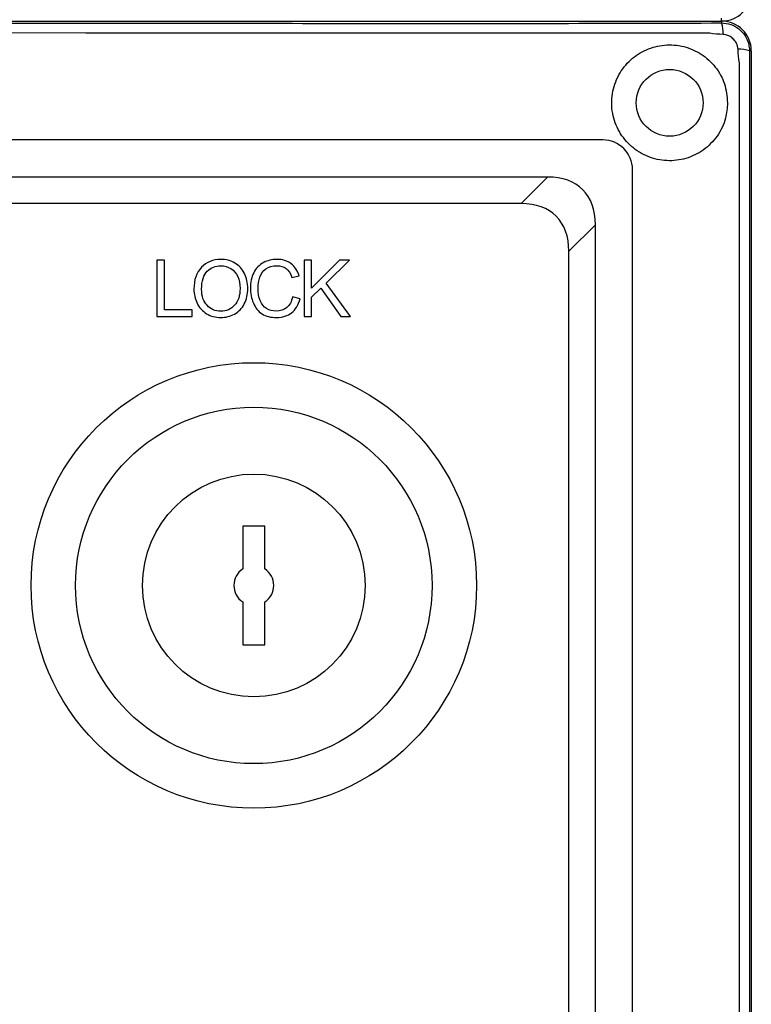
# Model space of a CAD drawing. Header units: millimetres. Extents: x 7180 to 8943, y -2677 to -1782.
# Tile 47 of 101: x 7451 to 7500, y -2322 to -2256. Entities that reach past the tile are written whole.
import ezdxf

# ---------------------------------------------------------------- set-up
doc = ezdxf.new("R2010")
doc.units = ezdxf.units.MM
doc.header["$LTSCALE"] = 3

msp = doc.modelspace()

# ---------------------------------------------------------------- linework, layer by layer
at = {"linetype": 'Continuous', "lineweight": 30}
for p, q in [((7497.996, -2255.614), (7497.996, -2255.41)), ((7251.996, -2255.614), (7497.996, -2255.614)), ((7497.996, -2255.614), (7497.996, -2255.737)), ((7499.996, -2257.614), (7499.873, -2257.614)), ((7499.996, -2257.614), (7499.996, -2503.614)), ((7489.996, -2263.614), (7259.996, -2263.614)), ((7486.282, -2266.114), (7263.71, -2266.114)), ((7484.494, -2267.901), (7486.282, -2266.114)), ((7491.996, -2495.614), (7491.996, -2265.614)), ((7484.494, -2267.901), (7265.497, -2267.901)), ((7489.496, -2269.328), (7487.708, -2271.115)), ((7489.496, -2491.9), (7489.496, -2269.328)), ((7487.708, -2490.112), (7487.708, -2271.115)), ((7467.246, -2289.614), (7465.746, -2289.614)), ((7465.746, -2289.614), (7465.746, -2292.503)), ((7467.246, -2292.503), (7467.246, -2289.614)), ((7465.746, -2294.724), (7465.746, -2297.614)), ((7467.246, -2297.614), (7467.246, -2294.724)), ((7465.746, -2297.614), (7467.246, -2297.614))]:
    msp.add_line(p, q, dxfattribs=at)
at = {"linetype": 'Continuous', "lineweight": 30, "flags": 128}
for points in [[(7497.193, -2256.416), (7497.193, -2256.416), (7495.193, -2256.416), (7487.193, -2256.416), (7455.193, -2256.414), (7327.193, -2256.413), (7310.054, -2256.414), (7263.657, -2256.416), (7252.799, -2256.416), (7252.799, -2256.416)], [(7499.193, -2502.811), (7499.193, -2502.811), (7499.194, -2500.811), (7499.194, -2492.811), (7499.195, -2460.811), (7499.197, -2332.811), (7499.196, -2315.672), (7499.194, -2269.275), (7499.193, -2258.417), (7499.193, -2258.417)]]:
    msp.add_lwpolyline(points, dxfattribs=at)
at = {"linetype": 'Continuous', "lineweight": 30}
for centre, radius in [((7494.496, -2261.114), 2.25), ((7466.496, -2293.614), 15), ((7466.496, -2293.614), 12), ((7466.496, -2293.614), 7.5)]:
    msp.add_circle(centre, radius, dxfattribs=at)
for centre, radius, start, end in [((7497.996, -2253.614), 2, 270, 360), ((7497.996, -2257.614), 2, 0, 90), ((7496.219, -2256.367), 1.885, 355.76589, 19.53776), ((7499.242, -2259.391), 1.885, 70.46371, 94.23155), ((7489.996, -2265.614), 2, 0.00009, 89.99991), ((7466.496, -2293.614), 1.34, 124.0312, 235.9688), ((7466.496, -2293.614), 1.34, 304.0312, 55.9688)]:
    msp.add_arc(centre, radius, start, end, dxfattribs=at)
for centre in [(7481.717, -2273.892), (7479.93, -2275.68)]:
    msp.add_ellipse(centre, major_axis=(-6.929, -6.929), ratio=0.510274, start_param=2.66976, end_param=3.613425, dxfattribs=at)
for points, knots in [([(7251.996, -2255.737), (7253.936, -2255.74), (7257.823, -2255.746), (7273.655, -2255.724), (7335.342, -2255.767), (7398.754, -2255.718), (7453.904, -2255.743), (7464.942, -2255.759), (7475.978, -2255.769), (7487.013, -2255.769), (7494.336, -2255.748), (7497.996, -2255.737)], [0, 0, 0, 0, 0.023675, 0.047412, 0.193081, 0.775759, 0.820624, 0.865548, 0.910441, 0.95524, 1, 1, 1, 1]), ([(7497.996, -2255.737), (7498.204, -2255.757), (7498.621, -2255.797), (7499.18, -2256.113), (7499.604, -2256.58), (7499.838, -2257.109), (7499.862, -2257.465), (7499.873, -2257.614)], [0, 0, 0, 0, 0.212002, 0.424401, 0.636564, 0.848512, 1, 1, 1, 1]), ([(7498.099, -2256.507), (7497.793, -2256.498), (7497.487, -2256.49), (7497.193, -2256.416), (7497.193, -2256.416)], [0, 0, 0, 0, 0.999932, 1, 1, 1, 1]), ([(7499.103, -2257.51), (7499.093, -2257.434), (7499.068, -2257.25), (7498.935, -2256.978), (7498.71, -2256.733), (7498.422, -2256.558), (7498.206, -2256.524), (7498.099, -2256.507)], [0, 0, 0, 0, 0.149123, 0.361718, 0.576574, 0.790497, 1, 1, 1, 1]), ([(7498.396, -2261.114), (7498.354, -2260.681), (7498.269, -2259.815), (7497.619, -2258.666), (7496.655, -2257.78), (7495.458, -2257.26), (7494.157, -2257.157), (7492.902, -2257.479), (7491.819, -2258.181), (7491.005, -2259.212), (7490.569, -2260.482), (7490.585, -2261.832), (7491.046, -2263.085), (7491.886, -2264.11), (7493.015, -2264.802), (7494.307, -2265.082), (7495.613, -2264.926), (7496.804, -2264.35), (7497.744, -2263.401), (7498.305, -2262.261), (7498.368, -2261.463), (7498.396, -2261.114)], [0, 0, 0, 0, 0.052746, 0.105435, 0.157777, 0.210107, 0.263008, 0.31428, 0.366054, 0.419744, 0.474765, 0.529309, 0.582569, 0.635129, 0.688416, 0.741372, 0.794154, 0.847807, 0.902667, 0.957457, 1, 1, 1, 1]), ([(7499.193, -2258.417), (7499.193, -2258.417), (7499.12, -2258.122), (7499.111, -2257.816), (7499.103, -2257.51)], [0, 0, 0, 0, 0.000068, 1, 1, 1, 1]), ([(7499.873, -2257.614), (7499.87, -2259.554), (7499.863, -2263.441), (7499.885, -2279.273), (7499.843, -2340.96), (7499.891, -2404.372), (7499.866, -2459.522), (7499.851, -2470.56), (7499.841, -2481.595), (7499.841, -2492.631), (7499.862, -2499.954), (7499.873, -2503.614)], [0, 0, 0, 0, 0.023675, 0.047412, 0.193081, 0.775759, 0.820624, 0.865548, 0.910441, 0.95524, 1, 1, 1, 1]), ([(7459.976, -2275.509), (7459.976, -2275.509), (7459.976, -2271.72), (7459.976, -2271.72), (7459.976, -2271.72), (7459.976, -2271.72), (7460.478, -2271.72), (7460.478, -2271.72), (7460.478, -2271.72), (7460.478, -2271.72), (7460.478, -2275.064), (7460.478, -2275.064), (7460.478, -2275.064), (7460.478, -2275.064), (7462.341, -2275.064), (7462.341, -2275.064), (7462.341, -2275.064), (7462.341, -2275.064), (7462.341, -2275.509), (7462.341, -2275.509), (7462.341, -2275.509), (7462.341, -2275.509), (7459.976, -2275.509), (7459.976, -2275.509)], [0, 0, 0, 0, 0.142857, 0.142857, 0.142857, 0.142857, 0.285714, 0.285714, 0.285714, 0.285714, 0.428571, 0.428571, 0.428571, 0.428571, 0.571429, 0.571429, 0.571429, 0.571429, 0.714286, 0.714286, 0.714286, 0.714286, 1, 1, 1, 1]), ([(7462.462, -2273.665), (7462.462, -2273.037), (7462.631, -2272.545), (7462.969, -2272.189), (7462.969, -2272.189), (7463.307, -2271.834), (7463.743, -2271.657), (7464.277, -2271.657), (7464.277, -2271.657), (7464.627, -2271.657), (7464.942, -2271.74), (7465.224, -2271.907), (7465.224, -2271.907), (7465.504, -2272.074), (7465.718, -2272.307), (7465.866, -2272.606), (7465.866, -2272.606), (7466.013, -2272.904), (7466.087, -2273.242), (7466.087, -2273.621), (7466.087, -2273.621), (7466.087, -2274.004), (7466.009, -2274.348), (7465.854, -2274.651), (7465.854, -2274.651), (7465.699, -2274.954), (7465.479, -2275.184), (7465.195, -2275.339), (7465.195, -2275.339), (7464.91, -2275.495), (7464.604, -2275.572), (7464.275, -2275.572), (7464.275, -2275.572), (7463.917, -2275.572), (7463.599, -2275.486), (7463.318, -2275.314), (7463.318, -2275.314), (7463.037, -2275.142), (7462.824, -2274.907), (7462.679, -2274.609), (7462.679, -2274.609), (7462.534, -2274.312), (7462.462, -2273.997), (7462.462, -2273.665)], [0, 0, 0, 0, 0.083333, 0.083333, 0.083333, 0.083333, 0.166667, 0.166667, 0.166667, 0.166667, 0.25, 0.25, 0.25, 0.25, 0.333333, 0.333333, 0.333333, 0.333333, 0.416667, 0.416667, 0.416667, 0.416667, 0.5, 0.5, 0.5, 0.5, 0.583333, 0.583333, 0.583333, 0.583333, 0.666667, 0.666667, 0.666667, 0.666667, 0.75, 0.75, 0.75, 0.75, 0.833333, 0.833333, 0.833333, 0.833333, 1, 1, 1, 1]), ([(7462.981, -2273.674), (7462.981, -2274.13), (7463.103, -2274.489), (7463.349, -2274.75), (7463.349, -2274.75), (7463.594, -2275.012), (7463.901, -2275.144), (7464.272, -2275.144), (7464.272, -2275.144), (7464.649, -2275.144), (7464.959, -2275.012), (7465.203, -2274.747), (7465.203, -2274.747), (7465.447, -2274.482), (7465.568, -2274.107), (7465.568, -2273.62), (7465.568, -2273.62), (7465.568, -2273.312), (7465.516, -2273.043), (7465.412, -2272.814), (7465.412, -2272.814), (7465.308, -2272.584), (7465.156, -2272.406), (7464.955, -2272.28), (7464.955, -2272.28), (7464.754, -2272.154), (7464.529, -2272.091), (7464.28, -2272.091), (7464.28, -2272.091), (7463.925, -2272.091), (7463.62, -2272.212), (7463.364, -2272.456), (7463.364, -2272.456), (7463.109, -2272.699), (7462.981, -2273.105), (7462.981, -2273.674)], [0, 0, 0, 0, 0.1, 0.1, 0.1, 0.1, 0.2, 0.2, 0.2, 0.2, 0.3, 0.3, 0.3, 0.3, 0.4, 0.4, 0.4, 0.4, 0.5, 0.5, 0.5, 0.5, 0.6, 0.6, 0.6, 0.6, 0.7, 0.7, 0.7, 0.7, 0.8, 0.8, 0.8, 0.8, 1, 1, 1, 1]), ([(7469.106, -2274.18), (7469.106, -2274.18), (7469.609, -2274.307), (7469.609, -2274.307), (7469.609, -2274.307), (7469.504, -2274.719), (7469.315, -2275.032), (7469.043, -2275.248), (7469.043, -2275.248), (7468.77, -2275.464), (7468.437, -2275.572), (7468.043, -2275.572), (7468.043, -2275.572), (7467.635, -2275.572), (7467.303, -2275.49), (7467.048, -2275.323), (7467.048, -2275.323), (7466.792, -2275.157), (7466.598, -2274.916), (7466.465, -2274.601), (7466.465, -2274.601), (7466.332, -2274.286), (7466.265, -2273.948), (7466.265, -2273.586), (7466.265, -2273.586), (7466.265, -2273.192), (7466.34, -2272.848), (7466.49, -2272.554), (7466.49, -2272.554), (7466.641, -2272.261), (7466.855, -2272.038), (7467.133, -2271.885), (7467.133, -2271.885), (7467.411, -2271.732), (7467.717, -2271.657), (7468.05, -2271.657), (7468.05, -2271.657), (7468.43, -2271.657), (7468.748, -2271.753), (7469.006, -2271.946), (7469.006, -2271.946), (7469.264, -2272.139), (7469.444, -2272.41), (7469.545, -2272.759), (7469.545, -2272.759), (7469.545, -2272.759), (7469.053, -2272.875), (7469.053, -2272.875), (7469.053, -2272.875), (7468.966, -2272.6), (7468.838, -2272.399), (7468.671, -2272.274), (7468.671, -2272.274), (7468.505, -2272.148), (7468.295, -2272.085), (7468.042, -2272.085), (7468.042, -2272.085), (7467.752, -2272.085), (7467.508, -2272.155), (7467.313, -2272.294), (7467.313, -2272.294), (7467.118, -2272.434), (7466.981, -2272.621), (7466.902, -2272.856), (7466.902, -2272.856), (7466.823, -2273.092), (7466.783, -2273.334), (7466.783, -2273.584), (7466.783, -2273.584), (7466.783, -2273.906), (7466.83, -2274.187), (7466.923, -2274.427), (7466.923, -2274.427), (7467.017, -2274.668), (7467.162, -2274.847), (7467.36, -2274.966), (7467.36, -2274.966), (7467.557, -2275.085), (7467.771, -2275.144), (7468.001, -2275.144), (7468.001, -2275.144), (7468.282, -2275.144), (7468.518, -2275.063), (7468.712, -2274.901), (7468.712, -2274.901), (7468.906, -2274.739), (7469.037, -2274.499), (7469.106, -2274.18)], [0, 0, 0, 0, 0.043478, 0.043478, 0.043478, 0.043478, 0.086957, 0.086957, 0.086957, 0.086957, 0.130435, 0.130435, 0.130435, 0.130435, 0.173913, 0.173913, 0.173913, 0.173913, 0.217391, 0.217391, 0.217391, 0.217391, 0.26087, 0.26087, 0.26087, 0.26087, 0.304348, 0.304348, 0.304348, 0.304348, 0.347826, 0.347826, 0.347826, 0.347826, 0.391304, 0.391304, 0.391304, 0.391304, 0.434783, 0.434783, 0.434783, 0.434783, 0.478261, 0.478261, 0.478261, 0.478261, 0.521739, 0.521739, 0.521739, 0.521739, 0.565217, 0.565217, 0.565217, 0.565217, 0.608696, 0.608696, 0.608696, 0.608696, 0.652174, 0.652174, 0.652174, 0.652174, 0.695652, 0.695652, 0.695652, 0.695652, 0.73913, 0.73913, 0.73913, 0.73913, 0.782609, 0.782609, 0.782609, 0.782609, 0.826087, 0.826087, 0.826087, 0.826087, 0.869565, 0.869565, 0.869565, 0.869565, 0.913043, 0.913043, 0.913043, 0.913043, 1, 1, 1, 1]), ([(7469.883, -2275.509), (7469.883, -2275.509), (7469.883, -2271.72), (7469.883, -2271.72), (7469.883, -2271.72), (7469.883, -2271.72), (7470.386, -2271.72), (7470.386, -2271.72), (7470.386, -2271.72), (7470.386, -2271.72), (7470.386, -2273.599), (7470.386, -2273.599), (7470.386, -2273.599), (7470.386, -2273.599), (7472.268, -2271.72), (7472.268, -2271.72), (7472.268, -2271.72), (7472.268, -2271.72), (7472.947, -2271.72), (7472.947, -2271.72), (7472.947, -2271.72), (7472.947, -2271.72), (7471.358, -2273.256), (7471.358, -2273.256), (7471.358, -2273.256), (7471.358, -2273.256), (7473.016, -2275.509), (7473.016, -2275.509), (7473.016, -2275.509), (7473.016, -2275.509), (7472.355, -2275.509), (7472.355, -2275.509), (7472.355, -2275.509), (7472.355, -2275.509), (7471.006, -2273.597), (7471.006, -2273.597), (7471.006, -2273.597), (7471.006, -2273.597), (7470.386, -2274.197), (7470.386, -2274.197), (7470.386, -2274.197), (7470.386, -2274.197), (7470.386, -2275.509), (7470.386, -2275.509), (7470.386, -2275.509), (7470.386, -2275.509), (7469.883, -2275.509), (7469.883, -2275.509)], [0, 0, 0, 0, 0.076923, 0.076923, 0.076923, 0.076923, 0.153846, 0.153846, 0.153846, 0.153846, 0.230769, 0.230769, 0.230769, 0.230769, 0.307692, 0.307692, 0.307692, 0.307692, 0.384615, 0.384615, 0.384615, 0.384615, 0.461538, 0.461538, 0.461538, 0.461538, 0.538462, 0.538462, 0.538462, 0.538462, 0.615385, 0.615385, 0.615385, 0.615385, 0.692308, 0.692308, 0.692308, 0.692308, 0.769231, 0.769231, 0.769231, 0.769231, 0.846154, 0.846154, 0.846154, 0.846154, 1, 1, 1, 1])]:
    msp.add_open_spline(points, degree=3, knots=knots, dxfattribs=at)

doc.saveas('drawing.dxf')
